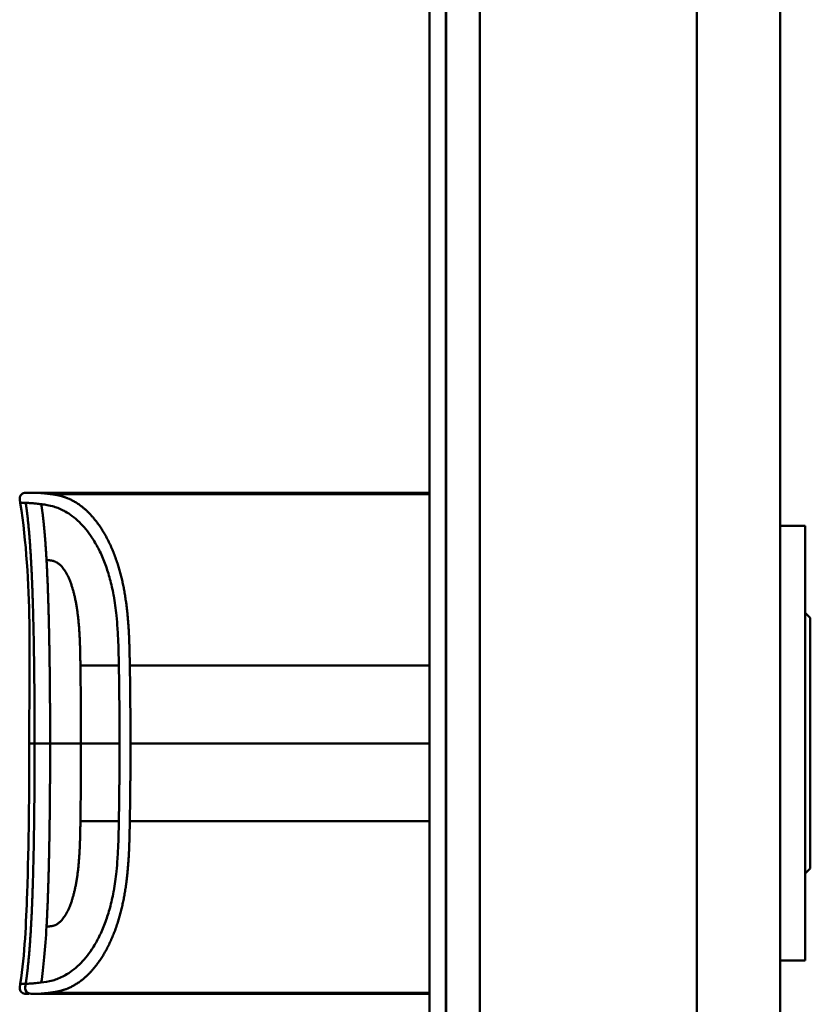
# Model space of a CAD drawing. Header units: millimetres. Extents: x 20 to 833, y 20 to 574.
# Tile 9 of 17: x 371 to 419, y 395 to 454. Entities that reach past the tile are written whole.
import ezdxf

# ---------------------------------------------------------------- set-up
doc = ezdxf.new("R2010")
doc.units = ezdxf.units.MM
doc.header["$LTSCALE"] = 2
doc.layers.add('Sichtbare Kanten(DIN)', color=7, linetype='Continuous', lineweight=50)
doc.layers.add('Sichtbare tangentiale Kanten(DIN)', color=7, linetype='Continuous', lineweight=50)

msp = doc.modelspace()

# ---------------------------------------------------------------- linework, layer by layer
at = {"layer": 'Sichtbare Kanten(DIN)'}
for p, q in [((395.729, 293.786), (395.729, 485.217)), ((396.699, 485.217), (396.699, 293.786)), ((396.729, 485.217), (396.729, 293.786)), ((416.729, 294.786), (416.729, 484.217)), ((383.24, 425.989), (372.061, 425.989)), ((383.24, 425.989), (395.729, 425.989)), ((384.413, 425.985), (384.732, 425.985)), ((384.732, 425.981), (384.732, 425.985)), ((384.82, 425.968), (384.82, 425.959)), ((384.994, 425.976), (384.994, 425.973)), ((386.192, 425.956), (385.227, 425.956)), ((385.287, 425.977), (385.912, 425.977)), ((385.287, 425.974), (385.287, 425.977)), ((385.912, 425.985), (386.192, 425.985)), ((385.912, 425.977), (385.912, 425.985)), ((385.912, 425.974), (385.912, 425.977)), ((385.912, 425.961), (385.912, 425.974)), ((385.912, 425.956), (385.912, 425.961)), ((386.192, 425.985), (386.192, 425.956)), ((386.711, 425.985), (388.197, 425.985)), ((386.711, 425.983), (386.711, 425.985)), ((387.92, 425.983), (386.711, 425.983)), ((386.725, 425.961), (387.92, 425.961)), ((386.725, 425.956), (386.725, 425.961)), ((388.197, 425.956), (386.725, 425.956)), ((386.858, 425.976), (387.92, 425.976)), ((386.858, 425.972), (386.858, 425.976)), ((387.92, 425.972), (386.858, 425.972)), ((387.92, 425.983), (387.92, 425.976)), ((387.92, 425.972), (387.92, 425.976)), ((387.92, 425.972), (387.92, 425.961)), ((387.92, 425.956), (387.92, 425.961)), ((388.197, 425.985), (388.197, 425.956)), ((388.839, 425.958), (388.839, 425.964)), ((388.987, 425.975), (388.987, 425.98)), ((389.074, 425.974), (389.074, 425.978)), ((389.527, 425.976), (389.527, 425.972)), ((389.744, 425.962), (389.756, 425.962)), ((389.744, 425.956), (389.744, 425.962)), ((389.815, 425.97), (389.803, 425.97)), ((389.931, 425.967), (389.931, 425.974)), ((389.936, 425.958), (389.936, 425.966)), ((390.061, 425.96), (390.061, 425.972)), ((390.71, 425.958), (390.71, 425.964)), ((390.858, 425.975), (390.858, 425.98)), ((390.944, 425.974), (390.944, 425.978)), ((391.397, 425.976), (391.397, 425.972)), ((391.614, 425.962), (391.627, 425.962)), ((391.614, 425.956), (391.614, 425.962)), ((391.686, 425.97), (391.673, 425.97)), ((391.801, 425.967), (391.801, 425.974)), ((391.806, 425.958), (391.806, 425.966)), ((391.931, 425.96), (391.931, 425.972)), ((392.772, 425.956), (392.495, 425.956)), ((392.772, 425.977), (392.772, 425.956)), ((393.916, 425.956), (393.916, 425.977)), ((394.193, 425.956), (393.916, 425.956)), ((394.598, 425.985), (395.729, 425.985)), ((394.598, 425.983), (394.598, 425.985)), ((395.729, 425.983), (394.598, 425.983)), ((394.613, 425.961), (395.729, 425.961)), ((394.613, 425.956), (394.613, 425.961)), ((395.729, 425.956), (394.613, 425.956)), ((394.745, 425.976), (395.729, 425.976)), ((394.745, 425.972), (394.745, 425.976)), ((395.729, 425.972), (394.745, 425.972)), ((418.229, 424.001), (416.729, 424.001)), ((418.229, 398.001), (418.229, 424.001)), ((418.529, 418.501), (418.229, 418.801)), ((418.529, 403.501), (418.529, 418.501)), ((418.529, 403.501), (418.229, 403.201)), ((418.229, 398.001), (416.729, 398.001)), ((395.729, 396.066), (373.013, 396.066)), ((373.013, 395.989), (373.013, 396.066)), ((384.614, 396.011), (384.616, 396.045)), ((385.456, 396.011), (384.614, 396.011)), ((384.616, 396.045), (385.457, 396.045)), ((385.457, 396.045), (385.456, 396.011)), ((385.456, 396.011), (385.456, 396.045)), ((385.666, 396.005), (385.668, 396.05)), ((387.238, 396.011), (385.666, 396.005)), ((385.668, 396.05), (387.24, 396.045)), ((387.238, 396.011), (387.238, 396.045)), ((387.24, 396.045), (387.238, 396.011)), ((388.303, 396.011), (388.304, 396.044)), ((388.58, 396.011), (388.303, 396.011)), ((388.304, 396.044), (388.582, 396.044)), ((388.58, 396.011), (388.58, 396.044)), ((388.581, 396.026), (388.58, 396.011)), ((388.582, 396.044), (388.581, 396.03)), ((388.581, 396.03), (388.581, 396.044)), ((388.581, 396.026), (388.581, 396.044)), ((388.581, 396.03), (389.729, 396.03)), ((389.729, 396.026), (388.581, 396.026)), ((389.728, 396.011), (389.729, 396.026)), ((390.006, 396.011), (389.728, 396.011)), ((389.729, 396.03), (389.73, 396.044)), ((389.729, 396.026), (389.729, 396.03)), ((389.73, 396.044), (390.008, 396.044)), ((390.006, 396.011), (390.006, 396.044)), ((390.008, 396.044), (390.006, 396.011)), ((390.591, 396.011), (390.593, 396.044)), ((392.083, 396.011), (390.591, 396.011)), ((390.593, 396.044), (392.07, 396.044)), ((390.869, 396.015), (390.869, 396.044)), ((390.87, 396.026), (390.869, 396.015)), ((390.869, 396.015), (392.083, 396.015)), ((390.87, 396.04), (390.87, 396.044)), ((390.87, 396.03), (390.87, 396.044)), ((390.87, 396.026), (390.87, 396.044)), ((392.07, 396.04), (390.87, 396.04)), ((390.87, 396.04), (390.87, 396.03)), ((390.87, 396.03), (391.936, 396.03)), ((391.936, 396.026), (390.87, 396.026)), ((391.936, 396.03), (391.936, 396.026)), ((391.936, 396.026), (391.936, 396.03)), ((392.07, 396.04), (392.07, 396.044)), ((392.07, 396.044), (392.07, 396.04)), ((392.083, 396.011), (392.083, 396.015)), ((392.083, 396.015), (392.083, 396.011)), ((392.49, 396.025), (392.491, 396.044)), ((392.491, 396.044), (392.769, 396.044)), ((392.769, 396.044), (392.768, 396.025)), ((392.768, 396.025), (392.768, 396.044)), ((393.337, 396.015), (393.344, 396.015)), ((393.916, 396.025), (393.917, 396.044)), ((393.917, 396.044), (394.195, 396.044)), ((394.195, 396.044), (394.194, 396.025)), ((394.887, 396.036), (394.887, 396.043)), ((395.006, 396.032), (395.018, 396.032)), ((395.078, 396.04), (395.065, 396.04)), ((395.289, 396.026), (395.289, 396.03)), ((395.436, 396.025), (395.436, 396.03)), ((372.061, 395.989), (372.061, 395.989)), ((373.013, 395.989), (372.067, 395.989)), ((383.24, 395.989), (373.013, 395.989)), ((383.24, 395.989), (395.729, 395.989))]:
    msp.add_line(p, q, dxfattribs=at)
for centre, major_axis, ratio, start_param, end_param in [((389.619, 425.967), (0.322, 0), 0.013262, 0.786802, 0.914041), ((388.226, 425.958), (-1.913, -0.011), 0.006639, 3.429951, 3.612913), ((391.489, 425.967), (0.322, 0), 0.013262, 0.786802, 0.914041), ((390.097, 425.958), (-1.913, -0.011), 0.006639, 3.429951, 3.612913), ((395.941, 396.069), (-3.451, -0.044), 0.011103, 6.282408, 7.000747), ((407.957, 396.284), (-15.189, -0.259), 0.004801, 6.282857, 6.55779), ((390.749, 396.069), (-3.445, 0.044), 0.011135, 2.422769, 3.141233), ((395.669, 396.031), (0.782, -0.005), 0.010226, 2.454807, 2.912638), ((395.024, 396.033), (0.106, -0.001), 0.007954, 4.233479, 4.541557), ((397.552, 396.024), (2.616, -0.013), 0.003817, 2.751869, 2.81101), ((394.594, 396.028), (1.242, -0.007), 0.008545, 5.745492, 5.865568)]:
    msp.add_ellipse(centre, major_axis=major_axis, ratio=ratio, start_param=start_param, end_param=end_param, dxfattribs=at)
for points, degree, knots in [([(371.217, 425.378), (371.202, 425.476), (371.185, 425.574), (371.195, 425.701), (371.199, 425.73), (371.213, 425.777), (371.22, 425.795), (371.238, 425.83), (371.249, 425.847), (371.274, 425.878), (371.288, 425.891), (371.336, 425.928), (371.373, 425.946), (371.448, 425.97), (371.488, 425.977), (371.566, 425.986), (371.606, 425.988), (371.649, 425.989), (371.654, 425.989), (371.664, 425.989), (371.668, 425.989), (371.677, 425.989), (371.681, 425.989), (371.687, 425.989), (371.689, 425.989), (371.699, 425.989), (371.701, 425.989), (371.71, 425.989), (371.71, 425.989), (371.715, 425.989), (371.718, 425.989), (371.727, 425.989), (371.729, 425.989), (371.735, 425.989), (371.736, 425.989), (371.738, 425.989), (371.739, 425.989), (371.739, 425.989), (371.739, 425.989), (371.74, 425.989), (371.74, 425.989), (371.74, 425.989), (371.74, 425.989), (371.74, 425.989), (371.74, 425.989), (371.74, 425.989)], 3, [0, 0, 0, 0, 0.0294981, 0.0294981, 0.0381621, 0.0381621, 0.0440716, 0.0440716, 0.049991, 0.049991, 0.0559127, 0.0559127, 0.0678955, 0.0678955, 0.0797352, 0.0797352, 0.0915284, 0.0915284, 0.0930023, 0.0930023, 0.0944843, 0.0944843, 0.0959807, 0.0959807, 0.0974675, 0.0974675, 0.1034704, 0.1034704, 0.1270522, 0.1270522, 0.1879354, 0.1879354, 0.2107677, 0.2107677, 0.21505, 0.21505, 0.215418, 0.215418, 0.2156027, 0.2156027, 0.2156258, 0.2156258, 0.215649, 0.215649, 0.2156607, 0.2156607, 0.2156607, 0.2156607]), ([(371.719, 425.989), (371.719, 425.989), (371.721, 425.989), (371.726, 425.989), (371.73, 425.989), (371.734, 425.989), (371.736, 425.989), (371.738, 425.989), (371.739, 425.989), (371.741, 425.989), (371.741, 425.989), (371.742, 425.989), (371.742, 425.989), (371.743, 425.989), (371.743, 425.989), (371.743, 425.989)], 3, [0.0356404, 0.0356404, 0.0356404, 0.0356404, 0.0963736, 0.0963736, 0.1923322, 0.1923322, 0.2283167, 0.2283167, 0.2553051, 0.2553051, 0.2603655, 0.2603655, 0.2613146, 0.2613146, 0.2613489, 0.2613489, 0.2613489, 0.2613489]), ([(371.734, 425.989), (371.734, 425.989), (371.735, 425.989), (371.736, 425.989), (371.738, 425.989), (371.74, 425.989), (371.742, 425.989), (371.743, 425.989)], 5, [0.7314112, 0.7314112, 0.7314112, 0.7314112, 0.7314112, 0.7314112, 0.7759948, 0.8859861, 0.9913683, 0.9913683, 0.9913683, 0.9913683, 0.9913683, 0.9913683]), ([(371.74, 425.989), (371.788, 425.989), (371.747, 425.989), (371.925, 425.989), (371.954, 425.989), (371.993, 425.989), (372.001, 425.989), (372.026, 425.989), (372.029, 425.989), (372.036, 425.989), (372.036, 425.989), (372.038, 425.989), (372.038, 425.989), (372.039, 425.989), (372.039, 425.989), (372.039, 425.989), (372.039, 425.989), (372.04, 425.989)], 3, [0, 0, 0, 0, 0.4074533, 0.4074533, 0.5323051, 0.5323051, 0.5636649, 0.5636649, 0.5676307, 0.5676307, 0.5681302, 0.5681302, 0.568254, 0.568254, 0.5683156, 0.5683156, 0.568354, 0.568354, 0.568354, 0.568354]), ([(371.926, 425.989), (371.93, 425.989), (371.94, 425.989), (371.957, 425.989), (371.981, 425.989), (372.008, 425.989), (372.032, 425.989), (372.048, 425.989), (372.058, 425.989), (372.061, 425.989)], 5, [5.266462, 5.266462, 5.266462, 5.266462, 5.266462, 5.266462, 5.666285, 6.463001, 7.259718, 8.056434, 8.413102, 8.413102, 8.413102, 8.413102, 8.413102, 8.413102]), ([(372.061, 425.989), (372.061, 425.989), (372.06, 425.989), (372.056, 425.989), (372.051, 425.989), (372.047, 425.989), (372.043, 425.989), (372.04, 425.989)], 5, [0, 0, 0, 0, 0, 0, 0.00005315, 0.00605576, 0.01942288, 0.01942288, 0.01942288, 0.01942288, 0.01942288, 0.01942288]), ([(384.994, 425.976), (384.897, 425.978), (384.8, 425.98), (384.606, 425.983), (384.51, 425.984), (384.413, 425.985)], 3, [-0.1052572, -0.1052572, -0.1052572, -0.1052572, -0.0526291, -0.0526291, -0.000001, -0.000001, -0.000001, -0.000001]), ([(385.227, 425.956), (385.152, 425.956), (385.076, 425.956), (385.004, 425.957), (384.93, 425.957), (384.86, 425.958), (384.798, 425.959), (384.743, 425.96), (384.697, 425.961), (384.66, 425.962), (384.617, 425.963), (384.59, 425.964), (384.576, 425.966), (384.567, 425.966), (384.563, 425.967), (384.563, 425.968), (384.563, 425.969), (384.566, 425.97), (384.593, 425.971), (384.615, 425.972), (384.65, 425.973), (384.698, 425.974), (384.735, 425.975), (384.778, 425.975), (384.826, 425.976), (384.878, 425.976), (384.935, 425.976), (384.994, 425.976)], 3, [0, 0, 0, 0, 0.0225711, 0.0225711, 0.0225711, 0.0454923, 0.0454923, 0.0454923, 0.0656128, 0.0656128, 0.0656128, 0.088775, 0.088775, 0.088775, 0.1028625, 0.1028625, 0.1028625, 0.1164275, 0.1164275, 0.1164275, 0.1276054, 0.1276054, 0.1276054, 0.1362092, 0.1362092, 0.1362092, 0.1454311, 0.1454311, 0.1454311, 0.1454311]), ([(384.732, 425.985), (384.824, 425.984), (384.917, 425.983), (385.102, 425.98), (385.194, 425.979), (385.287, 425.977)], 3, [-0.1005752, -0.1005752, -0.1005752, -0.1005752, -0.0502881, -0.0502881, -0.000001, -0.000001, -0.000001, -0.000001]), ([(388.853, 425.976), (388.825, 425.976), (388.801, 425.977), (388.763, 425.977), (388.748, 425.978), (388.718, 425.979), (388.711, 425.98), (388.726, 425.981), (388.745, 425.982), (388.811, 425.983), (388.86, 425.983), (388.968, 425.984), (389.043, 425.985), (389.253, 425.985), (389.36, 425.985), (389.526, 425.985), (389.676, 425.985), (390.034, 425.985), (390.118, 425.984), (390.213, 425.984)], 3, [0, 0, 0, 0, 0.0114915, 0.0114915, 0.0227532, 0.0227532, 0.0450369, 0.0450369, 0.0645561, 0.0645561, 0.0860668, 0.0860668, 0.1052548, 0.1052548, 0.1231602, 0.1231602, 0.1329564, 0.1329564, 0.1429347, 0.1429347, 0.1429347, 0.1429347]), ([(388.839, 425.964), (388.986, 425.963), (389.122, 425.962), (389.353, 425.961), (389.431, 425.961), (389.586, 425.961), (389.672, 425.961), (389.744, 425.962)], 3, [0, 0, 0, 0, 0.04647205, 0.04647205, 0.06998895, 0.06998895, 0.09284234, 0.09284234, 0.09284234, 0.09284234]), ([(389.803, 425.97), (389.671, 425.972), (389.473, 425.972), (389.224, 425.973), (389.14, 425.973), (388.986, 425.974), (388.912, 425.975), (388.853, 425.976)], 3, [0, 0, 0, 0, 0.04648501, 0.04648501, 0.06986245, 0.06986245, 0.09248547, 0.09248547, 0.09248547, 0.09248547]), ([(389.529, 425.983), (389.466, 425.983), (389.403, 425.983), (389.34, 425.983), (389.266, 425.983), (389.216, 425.983), (389.183, 425.983), (389.135, 425.983), (389.097, 425.982), (389.064, 425.982), (389.04, 425.982), (389.022, 425.982), (389.009, 425.981), (388.995, 425.981), (388.988, 425.981), (388.987, 425.98)], 3, [0, 0, 0, 0, 0.0188348, 0.0188348, 0.0188348, 0.0412232, 0.0412232, 0.0412232, 0.0734599, 0.0734599, 0.0734599, 0.0962138, 0.0962138, 0.0962138, 0.1202703, 0.1202703, 0.1202703, 0.1202703]), ([(388.987, 425.98), (388.987, 425.98), (388.992, 425.979), (389.004, 425.979), (389.018, 425.979), (389.039, 425.978), (389.074, 425.978)], 3, [0, 0, 0, 0, 0.01167029, 0.01167029, 0.01167029, 0.02361101, 0.02361101, 0.02361101, 0.02361101]), ([(389.074, 425.978), (389.111, 425.977), (389.161, 425.977), (389.215, 425.977), (389.27, 425.977), (389.322, 425.976), (389.386, 425.976)], 3, [0, 0, 0, 0, 0.01715883, 0.01715883, 0.01715883, 0.03436624, 0.03436624, 0.03436624, 0.03436624]), ([(390.195, 425.966), (390.188, 425.964), (390.168, 425.963), (390.095, 425.96), (390.049, 425.959), (389.945, 425.958), (389.869, 425.957), (389.722, 425.956), (389.632, 425.956), (389.447, 425.955), (389.354, 425.955), (389.262, 425.956)], 3, [0, 0, 0, 0, 0.0226843, 0.0226843, 0.0471214, 0.0471214, 0.0950996, 0.0950996, 0.1652353, 0.1652353, 0.2353795, 0.2353795, 0.2353795, 0.2353795]), ([(389.386, 425.976), (389.41, 425.976), (389.433, 425.976), (389.457, 425.976), (389.458, 425.976), (389.469, 425.976), (389.481, 425.976), (389.497, 425.976), (389.515, 425.976), (389.527, 425.976)], 3, [0, 0, 0, 0, 0.007243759, 0.007243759, 0.007243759, 0.007783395, 0.007783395, 0.007783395, 0.008527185, 0.008527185, 0.008527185, 0.008527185]), ([(389.527, 425.976), (389.613, 425.976), (389.674, 425.975), (389.742, 425.975), (389.809, 425.975), (389.873, 425.974), (389.931, 425.974)], 3, [0, 0, 0, 0, 0.02152225, 0.02152225, 0.02152225, 0.04305819, 0.04305819, 0.04305819, 0.04305819]), ([(389.756, 425.962), (389.784, 425.962), (389.811, 425.962), (389.834, 425.963), (389.857, 425.963), (389.876, 425.963), (389.892, 425.964), (389.9, 425.964), (389.908, 425.964), (389.916, 425.965), (389.922, 425.965), (389.927, 425.965), (389.931, 425.966), (389.938, 425.966), (389.937, 425.967), (389.931, 425.967), (389.925, 425.968), (389.915, 425.968), (389.901, 425.969), (389.886, 425.969), (389.868, 425.97), (389.846, 425.97)], 3, [0, 0, 0, 0, 0.00910864, 0.00910864, 0.00910864, 0.01796935, 0.01796935, 0.01796935, 0.02226226, 0.02226226, 0.02226226, 0.02577904, 0.02577904, 0.02577904, 0.03210922, 0.03210922, 0.03210922, 0.0373818, 0.0373818, 0.0373818, 0.04265759, 0.04265759, 0.04265759, 0.04265759]), ([(390.061, 425.972), (390.088, 425.972), (390.113, 425.972), (390.133, 425.971), (390.152, 425.971), (390.167, 425.97), (390.177, 425.97), (390.188, 425.969), (390.194, 425.968), (390.197, 425.968), (390.198, 425.968), (390.199, 425.967), (390.199, 425.967), (390.199, 425.967), (390.198, 425.966), (390.195, 425.966)], 3, [0, 0, 0, 0, 0.01175175, 0.01175175, 0.01175175, 0.02263408, 0.02263408, 0.02263408, 0.03418299, 0.03418299, 0.03418299, 0.0383665, 0.0383665, 0.0383665, 0.0427469, 0.0427469, 0.0427469, 0.0427469]), ([(390.723, 425.976), (390.695, 425.976), (390.672, 425.977), (390.633, 425.977), (390.619, 425.978), (390.588, 425.979), (390.581, 425.98), (390.596, 425.981), (390.615, 425.982), (390.682, 425.983), (390.73, 425.983), (390.839, 425.984), (390.913, 425.985), (391.123, 425.985), (391.231, 425.985), (391.396, 425.985), (391.547, 425.985), (391.904, 425.985), (391.988, 425.984), (392.084, 425.984)], 3, [0, 0, 0, 0, 0.0114915, 0.0114915, 0.0227532, 0.0227532, 0.0450369, 0.0450369, 0.0645561, 0.0645561, 0.0860667, 0.0860667, 0.1052546, 0.1052546, 0.12316, 0.12316, 0.1329562, 0.1329562, 0.1429345, 0.1429345, 0.1429345, 0.1429345]), ([(390.71, 425.964), (390.856, 425.963), (390.993, 425.962), (391.223, 425.961), (391.301, 425.961), (391.456, 425.961), (391.543, 425.961), (391.614, 425.962)], 3, [0, 0, 0, 0, 0.04647205, 0.04647205, 0.06998895, 0.06998895, 0.09284234, 0.09284234, 0.09284234, 0.09284234]), ([(391.673, 425.97), (391.542, 425.972), (391.343, 425.972), (391.095, 425.973), (391.01, 425.973), (390.857, 425.974), (390.783, 425.975), (390.723, 425.976)], 3, [0, 0, 0, 0, 0.04648501, 0.04648501, 0.06986246, 0.06986246, 0.09248548, 0.09248548, 0.09248548, 0.09248548]), ([(391.399, 425.983), (391.337, 425.983), (391.273, 425.983), (391.211, 425.983), (391.137, 425.983), (391.087, 425.983), (391.053, 425.983), (391.006, 425.983), (390.967, 425.982), (390.934, 425.982), (390.911, 425.982), (390.892, 425.982), (390.879, 425.981), (390.866, 425.981), (390.859, 425.981), (390.858, 425.98)], 3, [0, 0, 0, 0, 0.0188348, 0.0188348, 0.0188348, 0.0412232, 0.0412232, 0.0412232, 0.0734599, 0.0734599, 0.0734599, 0.0962138, 0.0962138, 0.0962138, 0.1202703, 0.1202703, 0.1202703, 0.1202703]), ([(390.858, 425.98), (390.858, 425.98), (390.862, 425.979), (390.875, 425.979), (390.888, 425.979), (390.909, 425.978), (390.944, 425.978)], 3, [0, 0, 0, 0, 0.01167029, 0.01167029, 0.01167029, 0.02361101, 0.02361101, 0.02361101, 0.02361101]), ([(390.944, 425.978), (390.982, 425.977), (391.031, 425.977), (391.086, 425.977), (391.14, 425.977), (391.193, 425.976), (391.257, 425.976)], 3, [0, 0, 0, 0, 0.01715883, 0.01715883, 0.01715883, 0.03436624, 0.03436624, 0.03436624, 0.03436624]), ([(392.065, 425.966), (392.058, 425.964), (392.038, 425.963), (391.965, 425.96), (391.919, 425.959), (391.815, 425.958), (391.74, 425.957), (391.592, 425.956), (391.503, 425.956), (391.317, 425.955), (391.225, 425.955), (391.133, 425.956)], 3, [0, 0, 0, 0, 0.0226843, 0.0226843, 0.0471214, 0.0471214, 0.0950996, 0.0950996, 0.1652353, 0.1652353, 0.2353795, 0.2353795, 0.2353795, 0.2353795]), ([(391.257, 425.976), (391.28, 425.976), (391.304, 425.976), (391.327, 425.976), (391.329, 425.976), (391.34, 425.976), (391.351, 425.976), (391.367, 425.976), (391.386, 425.976), (391.397, 425.976)], 3, [0, 0, 0, 0, 0.007243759, 0.007243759, 0.007243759, 0.007783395, 0.007783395, 0.007783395, 0.008527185, 0.008527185, 0.008527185, 0.008527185]), ([(391.397, 425.976), (391.484, 425.976), (391.544, 425.975), (391.612, 425.975), (391.68, 425.975), (391.744, 425.974), (391.801, 425.974)], 3, [0, 0, 0, 0, 0.02152225, 0.02152225, 0.02152225, 0.04305819, 0.04305819, 0.04305819, 0.04305819]), ([(391.627, 425.962), (391.655, 425.962), (391.681, 425.962), (391.705, 425.963), (391.728, 425.963), (391.747, 425.963), (391.763, 425.964), (391.77, 425.964), (391.778, 425.964), (391.786, 425.965), (391.792, 425.965), (391.798, 425.965), (391.801, 425.966), (391.808, 425.966), (391.808, 425.967), (391.801, 425.967), (391.795, 425.968), (391.785, 425.968), (391.771, 425.969), (391.757, 425.969), (391.738, 425.97), (391.716, 425.97)], 3, [0, 0, 0, 0, 0.00910864, 0.00910864, 0.00910864, 0.01796935, 0.01796935, 0.01796935, 0.02226226, 0.02226226, 0.02226226, 0.02577904, 0.02577904, 0.02577904, 0.03210922, 0.03210922, 0.03210922, 0.0373818, 0.0373818, 0.0373818, 0.04265759, 0.04265759, 0.04265759, 0.04265759]), ([(391.931, 425.972), (391.958, 425.972), (391.983, 425.972), (392.004, 425.971), (392.023, 425.971), (392.037, 425.97), (392.048, 425.97), (392.059, 425.969), (392.065, 425.968), (392.068, 425.968), (392.069, 425.968), (392.069, 425.967), (392.069, 425.967), (392.069, 425.967), (392.068, 425.966), (392.065, 425.966)], 3, [0, 0, 0, 0, 0.01175174, 0.01175174, 0.01175174, 0.02263405, 0.02263405, 0.02263405, 0.03418298, 0.03418298, 0.03418298, 0.0383665, 0.0383665, 0.0383665, 0.0427469, 0.0427469, 0.0427469, 0.0427469]), ([(392.495, 425.956), (392.495, 425.964), (392.495, 425.97), (392.495, 425.977), (392.491, 425.978), (392.554, 425.981), (392.59, 425.982), (392.692, 425.983), (392.753, 425.984), (392.909, 425.985), (393.004, 425.985), (393.244, 425.985), (393.389, 425.985), (393.608, 425.985), (393.715, 425.985), (393.889, 425.984), (393.956, 425.984), (394.069, 425.982), (394.11, 425.982), (394.158, 425.98), (394.171, 425.979), (394.185, 425.978), (394.188, 425.978), (394.191, 425.977), (394.192, 425.977), (394.193, 425.977), (394.193, 425.977), (394.193, 425.977), (394.193, 425.977), (394.193, 425.976), (394.193, 425.976), (394.193, 425.976), (394.193, 425.976), (394.193, 425.976), (394.193, 425.976), (394.193, 425.976), (394.193, 425.976), (394.193, 425.976), (394.193, 425.976), (394.193, 425.976), (394.193, 425.976), (394.193, 425.971), (394.193, 425.965), (394.193, 425.956)], 3, [0, 0, 0, 0, 0.1092334, 0.1092334, 0.1490232, 0.1490232, 0.1726138, 0.1726138, 0.1937378, 0.1937378, 0.2182547, 0.2182547, 0.2526067, 0.2526067, 0.2870093, 0.2870093, 0.3152043, 0.3152043, 0.3443314, 0.3443314, 0.3644971, 0.3644971, 0.3751144, 0.3751144, 0.3803766, 0.3803766, 0.3830492, 0.3830492, 0.38432, 0.38432, 0.3850207, 0.3850207, 0.3856281, 0.3856281, 0.3856453, 0.3856453, 0.3856529, 0.3856529, 0.385659, 0.385659, 0.3856615, 0.3856615, 0.5165283, 0.5165283, 0.5165283, 0.5165283]), ([(393.916, 425.956), (393.916, 425.962), (393.916, 425.967), (393.916, 425.972), (393.916, 425.974), (393.916, 425.975), (393.916, 425.977), (393.916, 425.977), (393.915, 425.977), (393.912, 425.978), (393.905, 425.979), (393.889, 425.98), (393.856, 425.98), (393.833, 425.981), (393.802, 425.981), (393.762, 425.982), (393.721, 425.982), (393.673, 425.983), (393.619, 425.983), (393.556, 425.983), (393.488, 425.983), (393.419, 425.983), (393.401, 425.983), (393.377, 425.983), (393.348, 425.983), (393.284, 425.983), (393.2, 425.983), (393.117, 425.983), (393.059, 425.983), (393.005, 425.983), (392.958, 425.982), (392.914, 425.982), (392.88, 425.981), (392.853, 425.981), (392.824, 425.98), (392.805, 425.98), (392.792, 425.979), (392.777, 425.978), (392.772, 425.977), (392.772, 425.977)], 3, [0, 0, 0, 0, 0.0858896, 0.0858896, 0.0858896, 0.1279276, 0.1279276, 0.1279276, 0.1432993, 0.1432993, 0.1432993, 0.1836295, 0.1836295, 0.1836295, 0.21198, 0.21198, 0.21198, 0.2404515, 0.2404515, 0.2404515, 0.2735893, 0.2735893, 0.2735893, 0.2822713, 0.2822713, 0.2822713, 0.3015509, 0.3015509, 0.3015509, 0.3153228, 0.3153228, 0.3153228, 0.328077, 0.328077, 0.328077, 0.3418436, 0.3418436, 0.3418436, 0.3581502, 0.3581502, 0.3581502, 0.3581502]), ([(393.172, 425.989), (393.172, 425.989), (393.172, 425.989), (393.173, 425.989), (393.173, 425.989), (393.173, 425.989), (393.174, 425.989), (393.175, 425.989), (393.176, 425.989), (393.18, 425.989), (393.184, 425.989), (393.194, 425.989), (393.201, 425.989), (393.22, 425.989), (393.233, 425.989), (394.074, 425.989), (394.902, 425.989), (395.729, 425.989)], 3, [0, 0, 0, 0, 0.000016, 0.000016, 0.0000801, 0.0000801, 0.0002083, 0.0002083, 0.0004646, 0.0004646, 0.0014899, 0.0014899, 0.0035405, 0.0035405, 0.0073855, 0.0073855, 0.2557318, 0.2557318, 0.2557318, 0.2557318]), ([(371.217, 396.599), (371.496, 398.392), (371.563, 400.213), (371.732, 405.012), (371.752, 408.001), (371.752, 410.989)], 3, [0, 0, 0, 0, 0.544198, 0.544198, 1.440627, 1.440627, 1.440627, 1.440627]), ([(371.734, 395.989), (371.734, 395.989), (371.734, 395.989), (371.734, 395.989), (371.734, 395.989), (371.733, 395.989), (371.733, 395.989), (371.733, 395.989), (371.733, 395.989), (371.732, 395.989), (371.732, 395.989), (371.726, 395.989), (371.72, 395.989), (371.705, 395.989), (371.694, 395.989), (371.599, 395.989), (371.512, 395.992), (371.389, 396.025), (371.348, 396.043), (371.296, 396.08), (371.28, 396.094), (371.252, 396.126), (371.24, 396.143), (371.211, 396.2), (371.2, 396.242), (371.182, 396.389), (371.201, 396.495), (371.217, 396.599)], 3, [0, 0, 0, 0, 0.0000321, 0.0000321, 0.0000444, 0.0000444, 0.0000689, 0.0000689, 0.0001181, 0.0001181, 0.0003147, 0.0003147, 0.0018874, 0.0018874, 0.0050328, 0.0050328, 0.0305554, 0.0305554, 0.0433719, 0.0433719, 0.0497069, 0.0497069, 0.0560404, 0.0560404, 0.068796, 0.068796, 0.1003574, 0.1003574, 0.1003574, 0.1003574]), ([(393.344, 396.015), (393.379, 396.015), (393.413, 396.015), (393.513, 396.015), (393.578, 396.015), (393.689, 396.016), (393.734, 396.017), (393.812, 396.018), (393.841, 396.019), (393.903, 396.021), (393.916, 396.023), (393.916, 396.025)], 3, [-0.09871822, -0.09871822, -0.09871822, -0.09871822, -0.08841169, -0.08841169, -0.06862142, -0.06862142, -0.05132957, -0.05132957, -0.03330955, -0.03330955, 0, 0, 0, 0]), ([(372.061, 395.989), (372.06, 395.989), (372.058, 395.989), (372.055, 395.989), (372.054, 395.989), (372.051, 395.989), (372.049, 395.989), (372.045, 395.989), (372.042, 395.989), (372.036, 395.989), (372.032, 395.989), (372.028, 395.989), (372.026, 395.989), (372.026, 395.989), (372.026, 395.989), (372.026, 395.989)], 3, [0, 0, 0, 0, 0.000404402, 0.000404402, 0.000854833, 0.000854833, 0.001462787, 0.001462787, 0.002449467, 0.002449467, 0.004271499, 0.004271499, 0.005378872, 0.005378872, 0.005675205, 0.005675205, 0.005675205, 0.005675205])]:
    msp.add_open_spline(points, degree=degree, knots=knots, dxfattribs=at)
for points, weights, knots in [([(385.912, 425.974), (385.694, 425.974), (385.477, 425.974), (385.259, 425.974), (385.224, 425.974), (385.191, 425.974), (385.16, 425.974), (385.126, 425.973), (385.093, 425.973), (385.063, 425.973), (385.03, 425.973), (384.999, 425.973), (384.972, 425.973), (384.942, 425.972), (384.917, 425.972), (384.896, 425.972), (384.869, 425.971), (384.849, 425.971), (384.836, 425.97), (384.825, 425.969), (384.82, 425.969), (384.82, 425.968)], [1, 1, 1, 1, 0.99849745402, 0.99849745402, 1, 0.998977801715, 0.998977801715, 1, 0.999210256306, 0.999210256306, 1, 0.999393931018, 0.999393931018, 1, 0.999355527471, 0.999355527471, 1, 0.999661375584, 0.999661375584, 1], [0, 0, 0, 0, 0.0652493, 0.0652493, 0.0652493, 0.0751466, 0.0751466, 0.0751466, 0.0849511, 0.0849511, 0.0849511, 0.0950243, 0.0950243, 0.0950243, 0.1051429, 0.1051429, 0.1051429, 0.1194039, 0.1194039, 0.1194039, 0.1309839, 0.1309839, 0.1309839, 0.1309839]), ([(384.82, 425.968), (384.82, 425.967), (384.83, 425.966), (384.85, 425.965), (384.862, 425.965), (384.876, 425.964), (384.893, 425.964), (384.91, 425.964), (384.929, 425.963), (384.952, 425.963), (384.973, 425.963), (384.996, 425.962), (385.022, 425.962), (385.045, 425.962), (385.071, 425.962), (385.098, 425.962), (385.147, 425.961), (385.201, 425.961), (385.259, 425.961), (385.477, 425.961), (385.694, 425.961), (385.912, 425.961)], [1, 0.99534372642, 0.99534372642, 1, 0.998494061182, 0.998494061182, 1, 0.998460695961, 0.998460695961, 1, 0.998657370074, 0.998657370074, 1, 0.998874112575, 0.998874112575, 1, 0.996743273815, 0.996743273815, 1, 1, 1, 1], [0, 0, 0, 0, 0.0167499, 0.0167499, 0.0167499, 0.0259531, 0.0259531, 0.0259531, 0.0351695, 0.0351695, 0.0351695, 0.0438009, 0.0438009, 0.0438009, 0.0518097, 0.0518097, 0.0518097, 0.065886, 0.065886, 0.065886, 0.1311352, 0.1311352, 0.1311352, 0.1311352]), ([(389.231, 425.956), (389.17, 425.956), (389.111, 425.956), (389.055, 425.957), (388.995, 425.957), (388.939, 425.957), (388.884, 425.958), (388.849, 425.958), (388.814, 425.958), (388.779, 425.959), (388.775, 425.959), (388.77, 425.959), (388.766, 425.959)], [1, 0.999971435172, 0.999971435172, 1, 0.999946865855, 0.999946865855, 1, 0.999474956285, 0.999474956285, 1, 1, 1, 1], [0, 0, 0, 0, 0.01792662, 0.01792662, 0.01792662, 0.0358754, 0.0358754, 0.0358754, 0.04736768, 0.04736768, 0.04736768, 0.04890663, 0.04890663, 0.04890663, 0.04890663]), ([(390.15, 425.982), (390.07, 425.982), (389.994, 425.982), (389.921, 425.983), (389.88, 425.983), (389.84, 425.983), (389.8, 425.983), (389.759, 425.983), (389.718, 425.983), (389.676, 425.983), (389.64, 425.983), (389.603, 425.983), (389.566, 425.983), (389.553, 425.983), (389.541, 425.983), (389.529, 425.983)], [1, 1.00798459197, 1.00798459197, 1, 1.00194930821, 1.00194930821, 1, 1.00189086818, 1.00189086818, 1, 1, 1, 1, 1.00147352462, 1.00147352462, 1], [0, 0, 0, 0, 0.02429045, 0.02429045, 0.02429045, 0.03732361, 0.03732361, 0.03732361, 0.05061544, 0.05061544, 0.05061544, 0.06177209, 0.06177209, 0.06177209, 0.06549098, 0.06549098, 0.06549098, 0.06549098]), ([(391.101, 425.956), (391.04, 425.956), (390.982, 425.956), (390.925, 425.957), (390.866, 425.957), (390.809, 425.957), (390.755, 425.958), (390.719, 425.958), (390.684, 425.958), (390.65, 425.959), (390.645, 425.959), (390.641, 425.959), (390.636, 425.959)], [1, 0.999971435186, 0.999971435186, 1, 0.999946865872, 0.999946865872, 1, 0.999474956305, 0.999474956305, 1, 1, 1, 1], [0, 0, 0, 0, 0.01792662, 0.01792662, 0.01792662, 0.0358754, 0.0358754, 0.0358754, 0.04736768, 0.04736768, 0.04736768, 0.04890663, 0.04890663, 0.04890663, 0.04890663]), ([(392.02, 425.982), (391.94, 425.982), (391.864, 425.982), (391.791, 425.983), (391.751, 425.983), (391.711, 425.983), (391.671, 425.983), (391.63, 425.983), (391.588, 425.983), (391.547, 425.983), (391.51, 425.983), (391.473, 425.983), (391.436, 425.983), (391.424, 425.983), (391.411, 425.983), (391.399, 425.983)], [1, 1.00798459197, 1.00798459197, 1, 1.00194930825, 1.00194930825, 1, 1.00189086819, 1.00189086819, 1, 1, 1, 1, 1.00147352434, 1.00147352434, 1], [0, 0, 0, 0, 0.02429045, 0.02429045, 0.02429045, 0.03732361, 0.03732361, 0.03732361, 0.05061544, 0.05061544, 0.05061544, 0.06177209, 0.06177209, 0.06177209, 0.06549098, 0.06549098, 0.06549098, 0.06549098])]:
    msp.add_rational_spline(points, weights, degree=3, knots=knots, dxfattribs=at)
for points in [[(388.766, 425.959), (388.79, 425.96), (388.815, 425.962), (388.839, 425.964)], [(389.262, 425.956), (389.252, 425.956), (389.241, 425.956), (389.231, 425.956)], [(390.213, 425.984), (390.192, 425.983), (390.171, 425.982), (390.15, 425.982)], [(390.636, 425.959), (390.661, 425.96), (390.685, 425.962), (390.71, 425.964)], [(391.133, 425.956), (391.122, 425.956), (391.112, 425.956), (391.101, 425.956)], [(392.084, 425.984), (392.063, 425.983), (392.041, 425.982), (392.02, 425.982)], [(371.217, 425.378), (371.217, 425.378), (371.217, 425.378), (371.217, 425.378)], [(371.752, 410.989), (371.752, 415.789), (371.956, 420.636), (371.217, 425.378)], [(394.606, 396.014), (394.609, 396.014), (394.669, 396.018), (394.669, 396.018)], [(395.135, 396.011), (394.891, 396.011), (394.648, 396.013), (394.606, 396.014)], [(394.889, 396.028), (394.735, 396.03), (394.618, 396.032), (394.621, 396.035)], [(394.621, 396.035), (394.622, 396.037), (394.627, 396.037), (394.63, 396.037)], [(394.63, 396.037), (394.654, 396.04), (394.762, 396.042), (394.97, 396.044)], [(394.669, 396.018), (394.67, 396.018), (394.857, 396.016), (395.066, 396.015)], [(394.908, 396.038), (394.864, 396.036), (394.891, 396.034), (394.975, 396.032)], [(395.289, 396.026), (395.113, 396.027), (394.991, 396.027), (394.889, 396.028)], [(394.97, 396.044), (395.147, 396.045), (395.319, 396.045), (395.561, 396.044)], [(395.018, 396.032), (395.099, 396.031), (395.22, 396.031), (395.4, 396.03)], [(395.066, 396.015), (395.312, 396.015), (395.515, 396.015), (395.661, 396.016)], [(395.643, 396.04), (395.457, 396.041), (395.292, 396.041), (395.132, 396.04)], [(395.331, 396.011), (395.268, 396.011), (395.205, 396.011), (395.135, 396.011)], [(395.436, 396.025), (395.414, 396.026), (395.291, 396.026), (395.289, 396.026)], [(395.729, 396.012), (395.616, 396.011), (395.485, 396.011), (395.331, 396.011)], [(395.4, 396.03), (395.535, 396.029), (395.641, 396.029), (395.729, 396.028)], [(395.729, 396.024), (395.664, 396.024), (395.568, 396.025), (395.436, 396.025)], [(395.561, 396.044), (395.609, 396.044), (395.667, 396.044), (395.729, 396.044)], [(395.729, 396.04), (395.696, 396.04), (395.666, 396.04), (395.643, 396.04)]]:
    msp.add_open_spline(points, degree=3, dxfattribs=at)
at = {"layer": 'Sichtbare tangentiale Kanten(DIN)'}
for p, q in [((398.729, 484.217), (398.729, 294.786)), ((411.729, 294.786), (411.729, 484.217)), ((395.729, 425.911), (373.013, 425.911)), ((389.386, 425.972), (389.386, 425.976)), ((389.756, 425.956), (389.756, 425.962)), ((391.257, 425.972), (391.257, 425.976)), ((391.627, 425.956), (391.627, 425.962)), ((374.819, 415.647), (374.819, 415.655)), ((377.12, 415.647), (374.819, 415.647)), ((395.729, 415.647), (377.778, 415.647)), ((377.817, 410.989), (395.729, 410.989)), ((377.12, 406.331), (374.819, 406.331)), ((374.819, 406.331), (374.819, 406.323)), ((395.729, 406.331), (377.778, 406.331)), ((371.54, 396.599), (371.541, 396.599)), ((392.768, 396.025), (392.768, 396.044)), ((393.341, 396.011), (393.341, 396.015)), ((394.194, 396.025), (394.194, 396.044)), ((394.889, 396.028), (394.889, 396.035)), ((394.908, 396.038), (394.908, 396.043)), ((395.065, 396.04), (395.065, 396.044)), ((395.078, 396.04), (395.078, 396.044)), ((395.132, 396.04), (395.132, 396.044)), ((395.135, 396.011), (395.135, 396.015)), ((395.331, 396.011), (395.331, 396.015)), ((395.643, 396.04), (395.643, 396.044))]:
    msp.add_line(p, q, dxfattribs=at)
for centre, major_axis, start_param, end_param in [((374.543, 410.429), (0.016, 10.727), 4.764655, 5.220371), ((374.543, 411.548), (0.016, -10.727), 1.062815, 1.518592)]:
    msp.add_ellipse(centre, major_axis=major_axis, ratio=0.028644, start_param=start_param, end_param=end_param, dxfattribs=at)
for points, degree, knots in [([(373.013, 425.911), (373.013, 425.911), (373.005, 425.912), (372.966, 425.917), (372.896, 425.926), (372.798, 425.938), (372.678, 425.95), (372.547, 425.963), (372.427, 425.973), (372.319, 425.981), (372.222, 425.986), (372.153, 425.988), (372.105, 425.989), (372.076, 425.989), (372.061, 425.989)], 5, [0, 0, 0, 0, 0, 0, 0.0000789, 0.0138137, 0.0766896, 0.1395656, 0.2024415, 0.2653174, 0.3281933, 0.3910693, 0.4539452, 0.516768, 0.516768, 0.516768, 0.516768, 0.516768, 0.516768]), ([(377.778, 415.647), (377.778, 415.651), (377.77, 416.089), (377.754, 416.962), (377.708, 418.286), (377.54, 420.06), (377.004, 422.167), (376.182, 423.847), (375.266, 424.955), (374.377, 425.577), (373.762, 425.79), (373.363, 425.865), (373.125, 425.897), (373.013, 425.911)], 5, [0, 0, 0, 0, 0, 0, 0.002102, 0.219803, 0.437505, 0.655206, 0.872907, 1.090608, 1.308309, 1.52601, 1.743633, 1.743633, 1.743633, 1.743633, 1.743633, 1.743633]), ([(371.217, 425.378), (371.217, 425.379), (371.218, 425.379), (371.218, 425.379), (371.219, 425.379), (371.219, 425.379), (371.219, 425.379), (371.22, 425.379), (371.223, 425.379), (371.228, 425.378), (371.233, 425.378), (371.24, 425.378), (371.25, 425.378), (371.26, 425.378), (371.272, 425.378), (371.288, 425.378), (371.294, 425.378), (371.301, 425.378), (371.308, 425.378), (371.32, 425.378), (371.332, 425.378), (371.347, 425.378), (371.371, 425.378), (371.398, 425.378), (371.431, 425.378), (371.462, 425.378), (371.499, 425.379), (371.539, 425.379), (371.54, 425.379), (371.541, 425.379), (371.541, 425.379)], 3, [0.1681613, 0.1681613, 0.1681613, 0.1681613, 0.2202767, 0.2202767, 0.2202767, 0.2309529, 0.2309529, 0.2309529, 0.3302295, 0.3302295, 0.3302295, 0.4395805, 0.4395805, 0.4395805, 0.5485418, 0.5485418, 0.5485418, 0.5906345, 0.5906345, 0.5906345, 0.6580998, 0.6580998, 0.6580998, 0.7689055, 0.7689055, 0.7689055, 0.8770848, 0.8770848, 0.8770848, 0.8799746, 0.8799746, 0.8799746, 0.8799746]), ([(371.541, 425.379), (371.543, 425.379), (371.545, 425.379), (371.548, 425.379), (371.572, 425.379), (371.598, 425.378), (371.625, 425.378), (371.653, 425.377), (371.682, 425.376), (371.713, 425.375), (371.744, 425.373), (371.777, 425.371), (371.811, 425.369), (371.824, 425.368), (371.838, 425.368), (371.851, 425.367), (371.874, 425.365), (371.897, 425.363), (371.921, 425.362), (371.96, 425.359), (372, 425.355), (372.042, 425.351), (372.084, 425.347), (372.129, 425.343), (372.175, 425.338), (372.222, 425.333), (372.27, 425.328), (372.32, 425.322), (372.369, 425.316), (372.422, 425.31), (372.476, 425.303)], 3, [0, 0, 0, 0, 0.005938, 0.005938, 0.005938, 0.068767, 0.068767, 0.068767, 0.1314145, 0.1314145, 0.1314145, 0.1940469, 0.1940469, 0.1940469, 0.2177013, 0.2177013, 0.2177013, 0.256742, 0.256742, 0.256742, 0.3195011, 0.3195011, 0.3195011, 0.3822317, 0.3822317, 0.3822317, 0.4449585, 0.4449585, 0.4449585, 0.5075707, 0.5075707, 0.5075707, 0.5075707]), ([(372.476, 425.303), (372.488, 425.302), (372.5, 425.3), (372.512, 425.299), (372.584, 425.289), (372.661, 425.279), (372.739, 425.267), (372.864, 425.247), (372.997, 425.221), (373.146, 425.18), (373.248, 425.152), (373.354, 425.118), (373.463, 425.076), (373.571, 425.034), (373.68, 424.986), (373.793, 424.928), (373.83, 424.909), (373.868, 424.889), (373.907, 424.867), (374.045, 424.789), (374.188, 424.697), (374.33, 424.59), (374.472, 424.484), (374.613, 424.364), (374.758, 424.223), (374.884, 424.1), (375.014, 423.959), (375.141, 423.805), (375.267, 423.652), (375.39, 423.486), (375.51, 423.305), (375.54, 423.259), (375.571, 423.211), (375.602, 423.162), (375.737, 422.947), (375.866, 422.712), (375.987, 422.462), (376.108, 422.212), (376.221, 421.945), (376.323, 421.666), (376.422, 421.396), (376.511, 421.115), (376.59, 420.82), (376.669, 420.525), (376.74, 420.216), (376.802, 419.882), (376.806, 419.858), (376.81, 419.836), (376.814, 419.815), (376.879, 419.451), (376.935, 419.057), (376.978, 418.632), (377.005, 418.373), (377.025, 418.127), (377.043, 417.865), (377.045, 417.834), (377.046, 417.804), (377.048, 417.777), (377.069, 417.449), (377.084, 417.111), (377.095, 416.759), (377.106, 416.406), (377.112, 416.143), (377.12, 415.647)], 3, [0, 0, 0, 0, 0.013527, 0.013527, 0.013527, 0.095792, 0.095792, 0.095792, 0.227559, 0.227559, 0.227559, 0.318199, 0.318199, 0.318199, 0.408838, 0.408838, 0.408838, 0.438587, 0.438587, 0.438587, 0.543091, 0.543091, 0.543091, 0.647595, 0.647595, 0.647595, 0.739004, 0.739004, 0.739004, 0.830413, 0.830413, 0.830413, 0.853725, 0.853725, 0.853725, 0.956085, 0.956085, 0.956085, 1.058446, 1.058446, 1.058446, 1.157356, 1.157356, 1.157356, 1.256266, 1.256266, 1.256266, 1.263312, 1.263312, 1.263312, 1.386941, 1.386941, 1.386941, 1.462444, 1.462444, 1.462444, 1.471505, 1.471505, 1.471505, 1.578132, 1.578132, 1.578132, 1.68476, 1.68476, 1.68476, 1.68476]), ([(374.819, 415.655), (374.811, 416.191), (374.789, 417.553), (374.685, 419.093), (374.304, 420.9), (373.679, 421.77), (373.235, 421.948), (372.929, 421.943), (372.79, 421.955)], 5, [0, 0, 0, 0, 0, 0, 0.2492, 0.4992, 0.7492, 0.9992, 0.9992, 0.9992, 0.9992, 0.9992, 0.9992]), ([(377.161, 410.989), (377.161, 411.184), (377.161, 411.377), (377.16, 411.57), (377.158, 412.535), (377.151, 413.5), (377.138, 414.473), (377.136, 414.668), (377.133, 414.861), (377.13, 415.048), (377.127, 415.234), (377.124, 415.425), (377.121, 415.625), (377.121, 415.633), (377.121, 415.64), (377.12, 415.647)], 3, [0, 0, 0, 0, 0.0579521, 0.0579521, 0.0579521, 0.3477131, 0.3477131, 0.3477131, 0.4058533, 0.4058533, 0.4058533, 0.4636935, 0.4636935, 0.4636935, 0.4658128, 0.4658128, 0.4658128, 0.4658128]), ([(377.817, 410.989), (377.817, 411.183), (377.817, 411.377), (377.817, 411.571), (377.816, 411.765), (377.816, 411.959), (377.815, 412.154), (377.814, 412.348), (377.813, 412.542), (377.812, 412.736), (377.81, 412.93), (377.809, 413.124), (377.807, 413.318), (377.806, 413.512), (377.804, 413.706), (377.802, 413.9), (377.8, 414.094), (377.797, 414.287), (377.795, 414.482), (377.793, 414.676), (377.79, 414.872), (377.787, 415.066), (377.784, 415.26), (377.781, 415.453), (377.778, 415.647)], 3, [0.000019, 0.000019, 0.000019, 0.000019, 0.0581611, 0.0581611, 0.0581611, 0.1162844, 0.1162844, 0.1162844, 0.1744076, 0.1744076, 0.1744076, 0.2325309, 0.2325309, 0.2325309, 0.2906542, 0.2906542, 0.2906542, 0.3487774, 0.3487774, 0.3487774, 0.4069007, 0.4069007, 0.4069007, 0.4650424, 0.4650424, 0.4650424, 0.4650424]), ([(372.076, 410.989), (371.921, 410.989), (371.831, 410.989), (371.787, 410.989), (371.759, 410.989), (371.752, 410.989), (371.752, 410.989)], 3, [0, 0, 0, 0, 0.4403832, 0.4403832, 0.4403832, 0.7212637, 0.7212637, 0.7212637, 0.7212637]), ([(374.851, 410.989), (375.055, 410.989), (375.209, 410.989), (375.405, 410.989), (375.601, 410.989), (375.802, 410.989), (376.006, 410.989), (376.056, 410.989), (376.107, 410.989), (376.158, 410.989), (376.31, 410.989), (376.462, 410.989), (376.61, 410.989), (376.634, 410.989), (376.659, 410.989), (376.683, 410.989), (376.708, 410.989), (376.732, 410.989), (376.756, 410.989), (376.876, 410.989), (376.992, 410.989), (377.099, 410.989), (377.12, 410.989), (377.141, 410.989), (377.161, 410.989)], 3, [0, 0, 0, 0, 0.1300988, 0.1300988, 0.1300988, 0.2601975, 0.2601975, 0.2601975, 0.2927222, 0.2927222, 0.2927222, 0.3902963, 0.3902963, 0.3902963, 0.4065586, 0.4065586, 0.4065586, 0.422821, 0.422821, 0.422821, 0.5041327, 0.5041327, 0.5041327, 0.5203951, 0.5203951, 0.5203951, 0.5203951]), ([(377.778, 406.331), (377.778, 406.331), (377.78, 406.447), (377.783, 406.679), (377.789, 407.027), (377.795, 407.499), (377.802, 408.077), (377.808, 408.661), (377.812, 409.241), (377.815, 409.825), (377.817, 410.29), (377.817, 410.64), (377.817, 410.872), (377.817, 410.989)], 5, [0, 0, 0, 0, 0, 0, 0.00002, 0.0581515, 0.116283, 0.1744144, 0.2325459, 0.2906774, 0.3488089, 0.4069404, 0.465034, 0.465034, 0.465034, 0.465034, 0.465034, 0.465034]), ([(372.476, 396.675), (372.676, 396.7), (372.906, 396.73), (373.161, 396.8), (373.373, 396.859), (373.603, 396.946), (373.848, 397.078), (373.869, 397.089), (373.89, 397.101), (373.912, 397.113), (374.049, 397.191), (374.191, 397.283), (374.333, 397.39), (374.474, 397.496), (374.615, 397.616), (374.759, 397.756), (374.885, 397.879), (375.015, 398.02), (375.141, 398.173), (375.268, 398.327), (375.39, 398.492), (375.51, 398.672), (375.541, 398.72), (375.572, 398.768), (375.604, 398.819), (375.739, 399.034), (375.868, 399.269), (375.989, 399.519), (376.11, 399.769), (376.223, 400.036), (376.324, 400.315), (376.423, 400.584), (376.511, 400.865), (376.591, 401.159), (376.67, 401.453), (376.74, 401.763), (376.802, 402.096), (376.806, 402.12), (376.81, 402.143), (376.814, 402.164), (376.878, 402.518), (376.932, 402.903), (376.975, 403.315), (377.003, 403.581), (377.024, 403.833), (377.042, 404.102), (377.044, 404.138), (377.046, 404.171), (377.048, 404.202), (377.069, 404.53), (377.084, 404.868), (377.095, 405.22), (377.106, 405.571), (377.112, 405.835), (377.12, 406.331)], 3, [0, 0, 0, 0, 0.230762, 0.230762, 0.230762, 0.423227, 0.423227, 0.423227, 0.439515, 0.439515, 0.439515, 0.543734, 0.543734, 0.543734, 0.647952, 0.647952, 0.647952, 0.739173, 0.739173, 0.739173, 0.830393, 0.830393, 0.830393, 0.854195, 0.854195, 0.854195, 0.956483, 0.956483, 0.956483, 1.058772, 1.058772, 1.058772, 1.157514, 1.157514, 1.157514, 1.256255, 1.256255, 1.256255, 1.263482, 1.263482, 1.263482, 1.383867, 1.383867, 1.383867, 1.461303, 1.461303, 1.461303, 1.471606, 1.471606, 1.471606, 1.578168, 1.578168, 1.578168, 1.684731, 1.684731, 1.684731, 1.684731]), ([(374.819, 406.323), (374.811, 405.798), (374.789, 404.417), (374.684, 402.886), (374.306, 401.078), (373.677, 400.207), (373.237, 400.031), (372.979, 400.039), (372.79, 400.023)], 5, [0, 0, 0, 0, 0, 0, 0.2491944, 0.4991944, 0.7491944, 0.9991944, 0.9991944, 0.9991944, 0.9991944, 0.9991944, 0.9991944]), ([(373.013, 396.066), (373.013, 396.066), (373.127, 396.08), (373.372, 396.113), (373.774, 396.19), (374.379, 396.404), (375.267, 397.023), (376.186, 398.135), (377.005, 399.814), (377.54, 401.919), (377.708, 403.694), (377.754, 405.016), (377.77, 405.889), (377.778, 406.327), (377.778, 406.331)], 5, [0, 0, 0, 0, 0, 0, 0.000234, 0.217926, 0.435619, 0.653311, 0.871004, 1.088696, 1.306388, 1.524081, 1.741773, 1.743874, 1.743874, 1.743874, 1.743874, 1.743874, 1.743874]), ([(371.217, 396.599), (371.217, 396.599), (371.218, 396.599), (371.218, 396.599), (371.218, 396.599), (371.219, 396.599), (371.219, 396.599), (371.22, 396.599), (371.223, 396.599), (371.228, 396.599), (371.233, 396.599), (371.24, 396.599), (371.25, 396.599), (371.26, 396.599), (371.272, 396.599), (371.288, 396.599), (371.292, 396.599), (371.297, 396.599), (371.303, 396.599), (371.315, 396.599), (371.33, 396.599), (371.347, 396.599), (371.37, 396.599), (371.398, 396.599), (371.43, 396.599), (371.462, 396.599), (371.499, 396.599), (371.54, 396.599)], 3, [0.1680898, 0.1680898, 0.1680898, 0.1680898, 0.2201433, 0.2201433, 0.2201433, 0.2290985, 0.2290985, 0.2290985, 0.3299892, 0.3299892, 0.3299892, 0.4391613, 0.4391613, 0.4391613, 0.5480388, 0.5480388, 0.5480388, 0.5800984, 0.5800984, 0.5800984, 0.6576871, 0.6576871, 0.6576871, 0.7681813, 0.7681813, 0.7681813, 0.8792555, 0.8792555, 0.8792555, 0.8792555]), ([(372.054, 395.989), (371.79, 395.989), (371.58, 396.038), (371.529, 396.226), (371.502, 396.327), (371.518, 396.457), (371.54, 396.599)], 3, [0, 0, 0, 0, 0.650419, 0.650419, 0.650419, 1, 1, 1, 1]), ([(371.541, 396.599), (371.543, 396.599), (371.545, 396.599), (371.547, 396.599), (371.574, 396.599), (371.604, 396.599), (371.634, 396.6), (371.713, 396.602), (371.81, 396.608), (371.921, 396.616), (371.931, 396.617), (371.941, 396.618), (371.951, 396.619), (371.981, 396.621), (372.011, 396.624), (372.042, 396.626), (372.168, 396.638), (372.312, 396.654), (372.476, 396.675)], 3, [0, 0, 0, 0, 0.0053162, 0.0053162, 0.0053162, 0.0755048, 0.0755048, 0.0755048, 0.2568405, 0.2568405, 0.2568405, 0.2725259, 0.2725259, 0.2725259, 0.3194664, 0.3194664, 0.3194664, 0.5075707, 0.5075707, 0.5075707, 0.5075707]), ([(372.061, 395.989), (372.083, 395.989), (372.111, 395.989), (372.165, 395.99), (372.194, 395.991), (372.255, 395.994), (372.288, 395.996), (372.356, 396), (372.392, 396.002), (372.469, 396.008), (372.508, 396.011), (372.592, 396.019), (372.635, 396.023), (372.726, 396.033), (372.774, 396.038), (372.873, 396.049), (372.924, 396.055), (372.989, 396.063), (373.001, 396.065), (373.013, 396.066)], 3, [0, 0, 0, 0, 0.0622178, 0.0622178, 0.1250937, 0.1250937, 0.1879696, 0.1879696, 0.2508455, 0.2508455, 0.3137214, 0.3137214, 0.3765973, 0.3765973, 0.4394731, 0.4394731, 0.502349, 0.502349, 0.5158954, 0.5158954, 0.5158954, 0.5158954])]:
    msp.add_open_spline(points, degree=degree, knots=knots, dxfattribs=at)
for points, degree in [([(372.076, 410.989), (372.076, 414.464), (372.038, 417.939), (371.964, 421.089), (371.82, 423.589), (371.541, 425.379)], 5), ([(372.79, 421.955), (372.745, 422.738), (372.693, 423.473), (372.632, 424.148), (372.56, 424.758), (372.476, 425.303)], 5), ([(372.79, 421.955), (372.891, 420.161), (372.951, 418.084), (372.987, 415.791), (373.005, 413.39), (373.005, 410.989)], 5), ([(372.076, 410.989), (372.076, 407.514), (372.038, 404.039), (371.964, 400.889), (371.82, 398.388), (371.541, 396.599)], 5), ([(373.005, 410.989), (372.584, 410.989), (372.279, 410.989), (372.076, 410.989)], 3), ([(372.79, 400.023), (372.891, 401.817), (372.951, 403.893), (372.987, 406.186), (373.005, 408.587), (373.005, 410.989)], 5), ([(373.005, 410.989), (373.431, 410.989), (374.046, 410.989), (374.851, 410.989)], 3), ([(372.79, 400.023), (372.716, 398.709), (372.616, 397.58), (372.476, 396.675)], 3)]:
    msp.add_open_spline(points, degree=degree, dxfattribs=at)
msp.add_rational_spline([(377.161, 410.989), (377.161, 410.892), (377.161, 410.796), (377.161, 410.699), (377.161, 410.602), (377.16, 410.506), (377.16, 410.41), (377.159, 409.637), (377.154, 408.864), (377.145, 408.091), (377.143, 407.905), (377.141, 407.713), (377.138, 407.512), (377.136, 407.308), (377.133, 407.115), (377.13, 406.93), (377.127, 406.747), (377.124, 406.555), (377.121, 406.352), (377.121, 406.345), (377.121, 406.338), (377.12, 406.331)], [1, 1, 1, 1, 1.00008958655, 1.00008958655, 1, 1, 1, 1, 1.00223380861, 1.00223380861, 1, 1.00382742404, 1.00382742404, 1, 1.00355055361, 1.00355055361, 1, 1, 1, 1], degree=3, knots=[0, 0, 0, 0, 0.0289474, 0.0289474, 0.0289474, 0.0578949, 0.0578949, 0.0578949, 0.2897354, 0.2897354, 0.2897354, 0.347694, 0.347694, 0.347694, 0.4058538, 0.4058538, 0.4058538, 0.4636922, 0.4636922, 0.4636922, 0.4658129, 0.4658129, 0.4658129, 0.4658129], dxfattribs=at)

doc.saveas('drawing.dxf')
